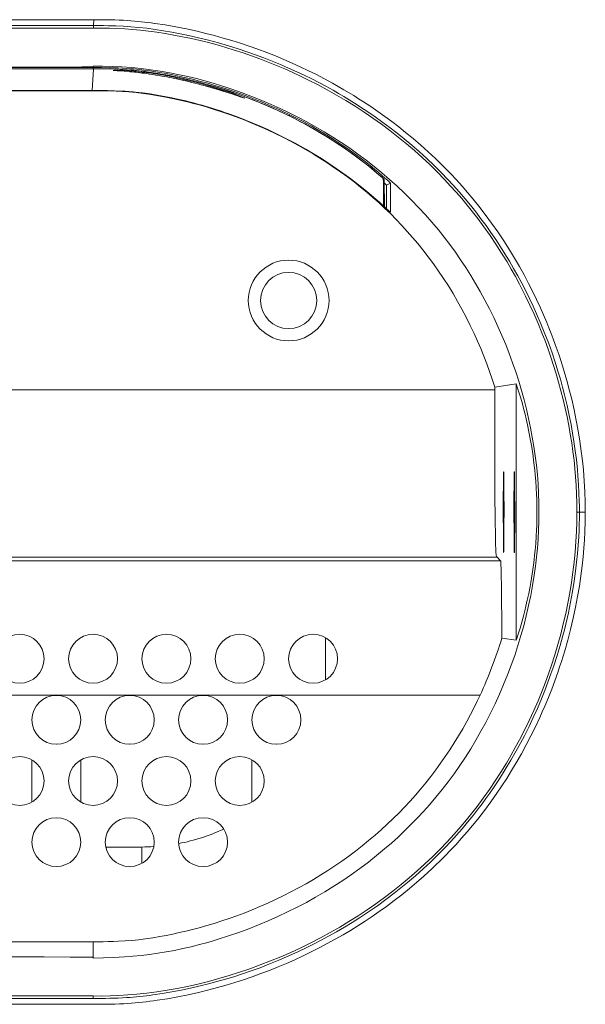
# Model space of a CAD drawing. Extents: x 0 to 841, y 0 to 594.
# Tile 44 of 88: x 735 to 758, y 263 to 303. Entities that reach past the tile are written whole.
import ezdxf

# ---------------------------------------------------------------- set-up
doc = ezdxf.new("R2010")
doc.units = 0

msp = doc.modelspace()

# ---------------------------------------------------------------- linework, layer by layer
at = {"color": 7, "lineweight": 13}
for p, q in [((737.771, 303.316), (662.738, 303.316)), ((737.758, 303.074), (662.738, 303.074)), ((737.758, 302.976), (662.738, 302.975)), ((662.738, 301.363), (737.737, 301.363)), ((662.738, 301.311), (737.755, 301.311)), ((664.717, 301.38), (735.738, 301.38)), ((737.706, 300.427), (662.738, 300.427)), ((662.738, 300.415), (737.705, 300.415)), ((730.961, 288.185), (754.168, 288.185)), ((646.068, 281.195), (754.407, 281.195)), ((754.268, 281.335), (646.208, 281.335)), ((737.738, 265.61), (662.752, 265.61)), ((664.717, 264.989), (735.738, 264.989)), ((662.718, 263.393), (737.738, 263.394)), ((662.705, 263.053), (737.738, 263.053)), ((662.717, 263.295), (737.738, 263.295))]:
    msp.add_line(p, q, dxfattribs=at)
at = {"color": 7, "lineweight": 13, "ltscale": 0.006052}
msp.add_line((737.771, 303.316), (737.758, 303.075), dxfattribs=at)
at = {"color": 7, "lineweight": 13, "ltscale": 0.002484}
msp.add_line((737.758, 302.975), (737.758, 303.074), dxfattribs=at)
at = {"color": 7, "lineweight": 13, "ltscale": 0.022105}
msp.add_line((737.708, 300.428), (737.755, 301.311), dxfattribs=at)
at = {"color": 7, "lineweight": 13, "ltscale": 0.00085179}
msp.add_line((737.738, 301.398), (737.737, 301.364), dxfattribs=at)
at = {"color": 7, "lineweight": 13, "ltscale": 0.00132}
msp.add_line((737.737, 301.363), (737.737, 301.311), dxfattribs=at)
at = {"color": 7, "lineweight": 13, "ltscale": 0.000644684}
msp.add_line((737.738, 301.423), (737.738, 301.398), dxfattribs=at)
at = {"color": 7, "lineweight": 13, "ltscale": 0.010884}
msp.add_line((739.014, 301.21), (738.579, 301.241), dxfattribs=at)
at = {"color": 7, "lineweight": 13, "ltscale": 0.005874}
msp.add_line((739.248, 301.191), (739.014, 301.21), dxfattribs=at)
at = {"color": 7, "lineweight": 13, "ltscale": 0.000305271}
msp.add_line((737.706, 300.428), (737.705, 300.415), dxfattribs=at)
at = {"color": 7, "lineweight": 13, "ltscale": 0.003913}
msp.add_line((742.425, 300.585), (742.274, 300.626), dxfattribs=at)
at = {"color": 7, "lineweight": 13, "ltscale": 0.003101}
msp.add_line((745.671, 299.486), (745.782, 299.432), dxfattribs=at)
at = {"color": 7, "lineweight": 13, "ltscale": 0.0013}
msp.add_line((745.782, 299.431), (745.759, 299.385), dxfattribs=at)
at = {"color": 7, "lineweight": 13, "ltscale": 0.02686}
msp.add_line((749.641, 296.747), (749.651, 295.673), dxfattribs=at)
at = {"color": 7, "lineweight": 13, "ltscale": 0.004612}
msp.add_line((749.905, 296.631), (749.736, 296.555), dxfattribs=at)
at = {"color": 7, "lineweight": 13, "ltscale": 0.024012}
msp.add_line((749.738, 296.554), (749.738, 295.594), dxfattribs=at)
at = {"color": 7, "lineweight": 13, "ltscale": 0.029631}
msp.add_line((749.908, 295.443), (749.905, 296.628), dxfattribs=at)
at = {"color": 7, "lineweight": 13, "ltscale": 0.022003}
msp.add_line((755.039, 288.426), (754.168, 288.294), dxfattribs=at)
at = {"color": 7, "lineweight": 13, "ltscale": 0.262057}
msp.add_line((755.039, 277.943), (755.039, 288.426), dxfattribs=at)
at = {"color": 7, "lineweight": 13, "ltscale": 0.002724}
msp.add_line((754.168, 288.294), (754.168, 288.185), dxfattribs=at)
at = {"color": 7, "lineweight": 13, "ltscale": 0.000720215}
for p, q in [((754.545, 283.185), (754.516, 283.185)), ((754.981, 283.185), (754.953, 283.185))]:
    msp.add_line(p, q, dxfattribs=at)
at = {"color": 7, "lineweight": 13, "ltscale": 0.00249}
msp.add_line((757.529, 283.185), (757.628, 283.185), dxfattribs=at)
at = {"color": 7, "lineweight": 13, "ltscale": 0.006044}
msp.add_line((757.87, 283.185), (757.628, 283.185), dxfattribs=at)
at = {"color": 7, "lineweight": 13, "ltscale": 0.004937}
msp.add_line((754.268, 281.335), (754.407, 281.195), dxfattribs=at)
at = {"color": 7, "lineweight": 13, "ltscale": 0.043291}
msp.add_line((747.238, 278.051), (747.238, 276.319), dxfattribs=at)
at = {"color": 7, "lineweight": 13, "ltscale": 0.014646}
msp.add_line((754.459, 278.031), (755.039, 277.943), dxfattribs=at)
at = {"color": 7, "lineweight": 13, "ltscale": 0.075}
for p, q in [((736.238, 275.69), (733.238, 275.69)), ((739.238, 275.69), (736.238, 275.69)), ((742.238, 275.69), (739.238, 275.69)), ((742.238, 275.69), (745.238, 275.69))]:
    msp.add_line(p, q, dxfattribs=at)
at = {"color": 7, "lineweight": 13, "ltscale": 0.208238}
msp.add_line((753.567, 275.694), (745.238, 275.69), dxfattribs=at)
at = {"color": 7, "lineweight": 13, "ltscale": 0.000308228}
for p, q in [((736.231, 273.685), (736.244, 273.685)), ((739.231, 273.685), (739.244, 273.685)), ((742.231, 273.685), (742.244, 273.685)), ((745.231, 273.685), (745.244, 273.685))]:
    msp.add_line(p, q, dxfattribs=at)
at = {"color": 7, "lineweight": 13, "ltscale": 0.043269}
msp.add_line((735.238, 271.319), (735.238, 273.05), dxfattribs=at)
at = {"color": 7, "lineweight": 13, "ltscale": 0.043272}
msp.add_line((737.238, 273.05), (737.238, 271.319), dxfattribs=at)
at = {"color": 7, "lineweight": 13, "ltscale": 0.04327}
msp.add_line((744.238, 273.05), (744.238, 271.319), dxfattribs=at)
at = {"color": 7, "lineweight": 13, "ltscale": 0.036946}
msp.add_line((738.26, 269.485), (739.738, 269.485), dxfattribs=at)
at = {"color": 7, "lineweight": 13, "ltscale": 0.016635}
msp.add_line((739.738, 268.819), (739.738, 269.485), dxfattribs=at)
at = {"color": 7, "lineweight": 13, "ltscale": 0.015948}
msp.add_line((737.738, 264.972), (737.738, 265.61), dxfattribs=at)
at = {"color": 7, "lineweight": 13, "ltscale": 0.000643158}
msp.add_line((737.738, 264.946), (737.738, 264.972), dxfattribs=at)
at = {"color": 7, "lineweight": 13, "ltscale": 0.002491}
msp.add_line((737.738, 263.394), (737.738, 263.295), dxfattribs=at)
at = {"color": 7, "lineweight": 13}
for points in [[(737.758, 303.077), (738.162, 303.075), (738.365, 303.073), (738.671, 303.065), (738.979, 303.051), (739.286, 303.03), (739.597, 303.002), (739.936, 302.965), (740.278, 302.92), (740.62, 302.868), (740.963, 302.809), (741.304, 302.745), (741.645, 302.674), (742.054, 302.582), (742.462, 302.481), (742.869, 302.371), (743.274, 302.254), (743.678, 302.128), (744.032, 302.01), (744.381, 301.887), (744.724, 301.759), (745.065, 301.625), (745.401, 301.487), (745.738, 301.341), (746.072, 301.19), (746.394, 301.038), (746.685, 300.894), (746.969, 300.748), (747.257, 300.595), (747.552, 300.432), (747.774, 300.305), (747.995, 300.175), (748.216, 300.042), (748.435, 299.906), (748.829, 299.651), (749.217, 299.388), (749.594, 299.119), (749.888, 298.9), (750.177, 298.677), (750.46, 298.45), (750.775, 298.186), (751.085, 297.916), (751.389, 297.639), (751.688, 297.354), (751.982, 297.062), (752.232, 296.803), (752.477, 296.54), (752.716, 296.272), (752.95, 295.999), (753.174, 295.729), (753.391, 295.455), (753.603, 295.178), (753.809, 294.898), (754.01, 294.615), (754.205, 294.329), (754.398, 294.036), (754.584, 293.741), (754.764, 293.443), (754.939, 293.144), (755.109, 292.842), (755.272, 292.539), (755.434, 292.225), (755.589, 291.912), (755.737, 291.598), (755.879, 291.285), (756.055, 290.876), (756.219, 290.472), (756.372, 290.07), (756.508, 289.689), (756.634, 289.315), (756.75, 288.947), (756.849, 288.615), (756.939, 288.288), (757.022, 287.972), (757.126, 287.54), (757.215, 287.131), (757.288, 286.76), (757.351, 286.413), (757.405, 286.073), (757.46, 285.69), (757.504, 285.333), (757.548, 284.907), (757.569, 284.669), (757.594, 284.301), (757.61, 283.993), (757.624, 283.593), (757.626, 283.459), (757.628, 283.264), (757.628, 283.217), (757.628, 283.2), (757.628, 283.185)], [(737.758, 302.976), (738.075, 302.978), (738.393, 302.973), (738.713, 302.962), (739.034, 302.945), (739.357, 302.921), (739.68, 302.89), (740.011, 302.852), (740.349, 302.807), (740.688, 302.754), (741.045, 302.692), (741.403, 302.623), (741.761, 302.547), (742.112, 302.466), (742.461, 302.379), (742.808, 302.286), (743.162, 302.183), (743.515, 302.074), (743.873, 301.957), (744.215, 301.839), (744.557, 301.714), (744.898, 301.584), (745.239, 301.446), (745.578, 301.302), (745.912, 301.153), (746.249, 300.995), (746.583, 300.832), (746.912, 300.664), (747.306, 300.454), (747.694, 300.236), (748.076, 300.01), (748.452, 299.777), (748.822, 299.537), (749.179, 299.293), (749.531, 299.042), (749.879, 298.782), (750.22, 298.515), (750.555, 298.242), (750.879, 297.965), (751.196, 297.681), (751.506, 297.39), (751.81, 297.092), (752.108, 296.786), (752.349, 296.529), (752.585, 296.267), (752.816, 296.002), (753.039, 295.734), (753.258, 295.463), (753.471, 295.187), (753.726, 294.843), (753.973, 294.493), (754.213, 294.136), (754.445, 293.775), (754.668, 293.411), (754.843, 293.112), (755.013, 292.81), (755.178, 292.503), (755.303, 292.261), (755.427, 292.013), (755.601, 291.648), (755.772, 291.276), (755.936, 290.898), (756.093, 290.517), (756.222, 290.184), (756.346, 289.849), (756.462, 289.516), (756.575, 289.173), (756.681, 288.83), (756.78, 288.489), (756.875, 288.137), (756.964, 287.786), (757.046, 287.436), (757.122, 287.079), (757.192, 286.725), (757.255, 286.37), (757.314, 286.009), (757.364, 285.655), (757.408, 285.303), (757.445, 284.959), (757.474, 284.622), (757.497, 284.286), (757.516, 283.913), (757.526, 283.545), (757.529, 283.185)], [(757.87, 283.185), (757.866, 283.59), (757.851, 284.024), (757.827, 284.453), (757.811, 284.676), (757.791, 284.904), (757.753, 285.284), (757.706, 285.676), (757.649, 286.082), (757.581, 286.5), (757.502, 286.931), (757.414, 287.359), (757.314, 287.795), (757.203, 288.24), (757.141, 288.467), (757.076, 288.697), (757.009, 288.927), (756.938, 289.159), (756.796, 289.596), (756.72, 289.818), (756.64, 290.04), (756.558, 290.264), (756.472, 290.488), (756.383, 290.713), (756.291, 290.937), (756.16, 291.246), (756.022, 291.557), (755.876, 291.871), (755.724, 292.186), (755.548, 292.533), (755.363, 292.879), (755.172, 293.224), (754.973, 293.565), (754.769, 293.901), (754.533, 294.272), (754.289, 294.636), (754.037, 294.995), (753.778, 295.348), (753.511, 295.694), (753.285, 295.974), (753.056, 296.248), (752.83, 296.508), (752.6, 296.763), (752.364, 297.016), (752.121, 297.266), (751.933, 297.453), (751.742, 297.638), (751.446, 297.915), (751.141, 298.188), (750.832, 298.454), (750.521, 298.711), (750.24, 298.934), (749.954, 299.153), (749.672, 299.361), (749.385, 299.565), (749.094, 299.765), (748.799, 299.96), (748.6, 300.087), (748.401, 300.212), (747.997, 300.455), (747.764, 300.59), (747.529, 300.722), (747.201, 300.899), (746.873, 301.07), (746.544, 301.233), (746.214, 301.391), (745.881, 301.542), (745.544, 301.689), (745.195, 301.834), (744.84, 301.974), (744.481, 302.108), (744.119, 302.236), (743.768, 302.353), (743.415, 302.464), (743.06, 302.569), (742.704, 302.667), (742.347, 302.759), (741.991, 302.845), (741.553, 302.941), (741.119, 303.027), (740.684, 303.102), (740.258, 303.167)], [(737.738, 301.398), (737.737, 301.397), (737.737, 301.397), (737.737, 301.397), (737.737, 301.397), (737.734, 301.397), (737.708, 301.395), (737.62, 301.392), (737.279, 301.386), (736.444, 301.381), (735.738, 301.38)], [(737.737, 301.364), (738.085, 301.362), (738.429, 301.356), (738.763, 301.345), (739.09, 301.327), (739.248, 301.315), (739.407, 301.302), (739.728, 301.268), (739.892, 301.247), (740.057, 301.225), (740.391, 301.173), (740.73, 301.113), (741.071, 301.046), (741.414, 300.973), (741.755, 300.893), (742.092, 300.808), (742.429, 300.717), (742.765, 300.62), (743.096, 300.518), (743.434, 300.406), (743.777, 300.286), (744.132, 300.154), (744.483, 300.015)], [(755.976, 283.185), (755.972, 283.566), (755.959, 283.948), (755.938, 284.331), (755.908, 284.713), (755.869, 285.096), (755.822, 285.48), (755.767, 285.863), (755.703, 286.247), (755.632, 286.629), (755.552, 287.012), (755.464, 287.394), (755.367, 287.776), (755.262, 288.156), (755.149, 288.536), (755.028, 288.914), (754.898, 289.29), (754.76, 289.665), (754.613, 290.037), (754.459, 290.407), (754.297, 290.774), (754.127, 291.137), (753.951, 291.496), (753.767, 291.851), (753.576, 292.2), (753.385, 292.534), (753.187, 292.862), (752.983, 293.185), (752.772, 293.503), (752.555, 293.816), (752.33, 294.124), (752.099, 294.426), (751.861, 294.724), (751.599, 295.037), (751.329, 295.343), (751.052, 295.644), (750.767, 295.939), (750.476, 296.227), (750.175, 296.511), (749.867, 296.787), (749.553, 297.057), (749.233, 297.319), (748.906, 297.574), (748.573, 297.821), (748.235, 298.061), (747.891, 298.293), (747.541, 298.518), (747.186, 298.735), (746.835, 298.94), (746.479, 299.137), (746.119, 299.328), (745.755, 299.51), (745.387, 299.686), (745.016, 299.854), (744.641, 300.014), (744.264, 300.166), (743.843, 300.326), (743.42, 300.476), (743.207, 300.547), (742.994, 300.616), (742.651, 300.721), (742.308, 300.818), (741.962, 300.909), (741.616, 300.993), (741.268, 301.069), (740.878, 301.146), (740.487, 301.213), (740.094, 301.27), (739.702, 301.318), (739.309, 301.357), (738.917, 301.386), (738.524, 301.407), (738.131, 301.419), (737.738, 301.423)], [(737.755, 301.311), (738.177, 301.308), (738.386, 301.304), (738.593, 301.298), (738.864, 301.287), (739.134, 301.271), (739.403, 301.249), (739.604, 301.229), (739.805, 301.205), (740.103, 301.164), (740.398, 301.118), (740.691, 301.067), (740.987, 301.01), (741.186, 300.968), (741.386, 300.925), (741.586, 300.879), (741.784, 300.832), (742.121, 300.746), (742.454, 300.656), (742.784, 300.559), (743.112, 300.457), (743.438, 300.349), (743.765, 300.234), (744.091, 300.113), (744.348, 300.012), (744.604, 299.908), (744.858, 299.801), (745.11, 299.69), (745.359, 299.576), (745.608, 299.458)], [(737.755, 301.311), (738.094, 301.309), (738.432, 301.303), (738.772, 301.291), (738.941, 301.283), (739.111, 301.272), (739.28, 301.259), (739.45, 301.244), (739.619, 301.227), (739.787, 301.207), (739.956, 301.185), (740.124, 301.161), (740.459, 301.108), (740.793, 301.048), (741.126, 300.981), (741.457, 300.909), (741.787, 300.831), (742.116, 300.748), (742.443, 300.658), (742.769, 300.564), (743.093, 300.463), (743.415, 300.357), (743.735, 300.245), (744.052, 300.127), (744.368, 300.004), (744.681, 299.876), (744.993, 299.742), (745.301, 299.603), (745.608, 299.458)], [(739.014, 301.21), (738.725, 301.23), (738.615, 301.238), (738.583, 301.241), (738.567, 301.243), (738.564, 301.244), (738.563, 301.244), (738.563, 301.244), (738.563, 301.244), (738.563, 301.245), (738.563, 301.245), (738.564, 301.245), (738.571, 301.246), (738.592, 301.247), (738.678, 301.247), (738.778, 301.245), (738.906, 301.241), (739.064, 301.234), (739.232, 301.224), (739.406, 301.21), (739.613, 301.191), (739.858, 301.163), (740.126, 301.127), (740.271, 301.105), (740.489, 301.07), (740.706, 301.031), (740.987, 300.977), (741.259, 300.92)], [(741.259, 300.92), (741.621, 300.838), (741.978, 300.75), (742.32, 300.658), (742.647, 300.563), (742.954, 300.468), (743.237, 300.375), (743.472, 300.293), (743.669, 300.221), (743.842, 300.154), (743.907, 300.127), (743.93, 300.115), (743.932, 300.114), (743.932, 300.114), (743.932, 300.114), (743.932, 300.114), (743.932, 300.113), (743.932, 300.113), (743.931, 300.113), (743.93, 300.113), (743.918, 300.116), (743.888, 300.125), (743.779, 300.162), (743.421, 300.282), (743.197, 300.354), (742.948, 300.432), (742.695, 300.508), (742.425, 300.585)], [(737.705, 300.415), (738.127, 300.414), (738.346, 300.41), (738.682, 300.399), (738.941, 300.386), (739.206, 300.367), (739.497, 300.339), (739.795, 300.303), (740.098, 300.26), (740.407, 300.208), (740.721, 300.149), (741.04, 300.084), (741.412, 300.001), (741.6, 299.955), (741.789, 299.908), (742.075, 299.831), (742.364, 299.749), (742.657, 299.661), (742.952, 299.567), (743.274, 299.458), (743.596, 299.342), (743.921, 299.217), (744.238, 299.09), (744.555, 298.956), (744.87, 298.815), (745.186, 298.667), (745.5, 298.513), (745.81, 298.353), (746.117, 298.187), (746.421, 298.016), (746.719, 297.84), (747.014, 297.658), (747.304, 297.472), (747.59, 297.28), (747.869, 297.086), (748.142, 296.887), (748.411, 296.683), (748.675, 296.474), (748.934, 296.262), (749.187, 296.045), (749.433, 295.826), (749.674, 295.602), (749.91, 295.374), (750.14, 295.142), (750.366, 294.905), (750.587, 294.663), (750.803, 294.417), (751.014, 294.167), (751.221, 293.912), (751.442, 293.626), (751.658, 293.335), (751.867, 293.038), (752.071, 292.736), (752.269, 292.428), (752.461, 292.115), (752.647, 291.797), (752.826, 291.474), (752.999, 291.147), (753.165, 290.815), (753.325, 290.479), (753.463, 290.175), (753.594, 289.867), (753.721, 289.558), (753.841, 289.245), (753.956, 288.93), (754.065, 288.613), (754.168, 288.294)], [(745.784, 298.38), (745.485, 298.534), (745.184, 298.682), (744.881, 298.823), (744.578, 298.959), (744.274, 299.088), (743.969, 299.212), (743.668, 299.328), (743.37, 299.437), (743.071, 299.54), (742.779, 299.636), (742.488, 299.726), (742.197, 299.81), (741.91, 299.888), (741.625, 299.961), (741.342, 300.029), (741.032, 300.098), (740.725, 300.161), (740.421, 300.218), (740.121, 300.268), (739.927, 300.297), (739.739, 300.323), (739.562, 300.345), (739.384, 300.363), (739.205, 300.38), (739.055, 300.391), (738.908, 300.401), (738.619, 300.414), (738.33, 300.422), (738.119, 300.426), (737.706, 300.428)], [(739.133, 300.386), (739.295, 300.374), (739.469, 300.358), (739.76, 300.325), (740.07, 300.283), (740.357, 300.237), (740.655, 300.183), (740.958, 300.123), (741.26, 300.057)], [(743.916, 300.117), (743.801, 300.154), (743.417, 300.283), (743.047, 300.401), (742.661, 300.518), (742.427, 300.584)], [(745.611, 299.457), (745.899, 299.315), (746.183, 299.168), (746.463, 299.018), (746.737, 298.865), (747.004, 298.71), (747.264, 298.553), (747.515, 298.396), (747.757, 298.239), (748.064, 298.031), (748.352, 297.829), (748.618, 297.633), (748.859, 297.449), (749.122, 297.24), (749.336, 297.062), (749.493, 296.926), (749.576, 296.851), (749.604, 296.824), (749.623, 296.802), (749.633, 296.785), (749.639, 296.765), (749.641, 296.745)], [(745.612, 299.456), (745.903, 299.313), (746.227, 299.145), (746.397, 299.054), (746.565, 298.962), (746.733, 298.867), (747.06, 298.676), (747.377, 298.483), (747.686, 298.285), (747.983, 298.087), (748.265, 297.89), (748.532, 297.697), (748.695, 297.575), (748.849, 297.457), (749.001, 297.337), (749.141, 297.224), (749.322, 297.074), (749.466, 296.95), (749.562, 296.865), (749.601, 296.826), (749.606, 296.82), (749.607, 296.819), (749.607, 296.819)], [(749.903, 296.63), (749.903, 296.63), (749.903, 296.631), (749.897, 296.637), (749.847, 296.687), (749.776, 296.754), (749.676, 296.843), (749.551, 296.953), (749.4, 297.082), (749.245, 297.211), (749.072, 297.351), (748.875, 297.506), (748.662, 297.668), (748.416, 297.849), (748.154, 298.035), (747.88, 298.221), (747.598, 298.406), (747.293, 298.598), (746.977, 298.787), (746.656, 298.972), (746.331, 299.149), (746.057, 299.293), (745.782, 299.432)], [(749.907, 295.444), (749.907, 295.444), (749.906, 295.444), (749.9, 295.448), (749.853, 295.489), (749.703, 295.625), (749.462, 295.842), (749.3, 295.984), (749.117, 296.141), (748.926, 296.301), (748.72, 296.468), (748.478, 296.658), (748.225, 296.849), (747.96, 297.042), (747.681, 297.238), (747.383, 297.438), (747.077, 297.635), (746.759, 297.831), (746.435, 298.022), (746.217, 298.146), (745.999, 298.266), (745.784, 298.38)], [(755.039, 288.426), (755.039, 288.426), (755.039, 288.425), (755.04, 288.425), (755.042, 288.422), (755.055, 288.393), (755.09, 288.295), (755.143, 288.133), (755.208, 287.923), (755.281, 287.665), (755.362, 287.363), (755.405, 287.187), (755.449, 287.002), (755.507, 286.744), (755.563, 286.47), (755.618, 286.183), (755.677, 285.834), (755.731, 285.473), (755.756, 285.286), (755.779, 285.092), (755.801, 284.898), (755.82, 284.706), (755.842, 284.44), (755.861, 284.174), (755.875, 283.906), (755.882, 283.725), (755.887, 283.541), (755.89, 283.36), (755.89, 283.185)], [(754.268, 281.335), (754.258, 281.343), (754.248, 281.352), (754.242, 281.362), (754.237, 281.376), (754.231, 281.4), (754.226, 281.435), (754.215, 281.545), (754.208, 281.683), (754.202, 281.846), (754.192, 282.267), (754.185, 282.808), (754.176, 283.971), (754.171, 285.725), (754.168, 288.185)], [(754.53, 284.834), (754.53, 284.834), (754.53, 284.834), (754.53, 284.832), (754.529, 284.818), (754.526, 284.746), (754.521, 284.436), (754.517, 283.659), (754.516, 283.185)], [(754.545, 283.185), (754.543, 284.072), (754.54, 284.429), (754.537, 284.683), (754.534, 284.789), (754.533, 284.819), (754.531, 284.833), (754.531, 284.834), (754.531, 284.834), (754.53, 284.834)], [(754.967, 284.834), (754.967, 284.834), (754.967, 284.834), (754.966, 284.832), (754.965, 284.818), (754.962, 284.746), (754.958, 284.436), (754.953, 283.659), (754.953, 283.185)], [(754.981, 283.185), (754.979, 284.072), (754.976, 284.429), (754.973, 284.683), (754.97, 284.789), (754.969, 284.819), (754.968, 284.833), (754.967, 284.834), (754.967, 284.834), (754.967, 284.834)], [(757.529, 283.185), (757.524, 282.788), (757.511, 282.386), (757.488, 281.977), (757.457, 281.56), (757.415, 281.135), (757.365, 280.722), (757.305, 280.304), (757.236, 279.882), (757.157, 279.457), (757.068, 279.03), (756.971, 278.609), (756.864, 278.186), (756.747, 277.762), (756.62, 277.339), (756.484, 276.918), (756.363, 276.568), (756.236, 276.221), (756.103, 275.876), (755.936, 275.467), (755.76, 275.062), (755.576, 274.662), (755.383, 274.266), (755.182, 273.875), (755.008, 273.552), (754.828, 273.233), (754.644, 272.918), (754.418, 272.551), (754.185, 272.19), (753.945, 271.836), (753.698, 271.488), (753.444, 271.147), (753.229, 270.87), (753.008, 270.597), (752.782, 270.328), (752.502, 270.009), (752.216, 269.696), (751.921, 269.39), (751.62, 269.09), (751.312, 268.796), (750.996, 268.508), (750.672, 268.226), (750.34, 267.951), (750.001, 267.681), (749.655, 267.419), (749.302, 267.162), (748.942, 266.913), (748.576, 266.672), (748.204, 266.437), (747.826, 266.21), (747.436, 265.988), (747.041, 265.773), (746.641, 265.566), (746.236, 265.368), (745.825, 265.177), (745.412, 264.996), (744.996, 264.824), (744.576, 264.661), (744.154, 264.507), (743.729, 264.362), (743.305, 264.228), (742.88, 264.103), (742.453, 263.988), (742.026, 263.882), (741.6, 263.787), (741.181, 263.703), (740.764, 263.628), (740.349, 263.564), (739.937, 263.509), (739.529, 263.465), (739.162, 263.434), (738.799, 263.411), (738.44, 263.397), (738.086, 263.391), (737.738, 263.394)], [(737.738, 264.946), (738.165, 264.951), (738.591, 264.965), (738.805, 264.976), (739.018, 264.99), (739.36, 265.017), (739.701, 265.051), (740.043, 265.092), (740.383, 265.14), (740.724, 265.195), (741.067, 265.259), (741.41, 265.33), (741.752, 265.409), (742.094, 265.494), (742.435, 265.587), (742.648, 265.648), (742.86, 265.712), (743.282, 265.847), (743.701, 265.992), (744.105, 266.141), (744.507, 266.3), (744.906, 266.467), (745.3, 266.643), (745.692, 266.828), (746.079, 267.021), (746.462, 267.222), (746.841, 267.433), (747.215, 267.652), (747.584, 267.879), (747.947, 268.114), (748.303, 268.356), (748.654, 268.607), (748.997, 268.865), (749.167, 268.998), (749.335, 269.132), (749.5, 269.268), (749.664, 269.405), (749.941, 269.646), (750.213, 269.893), (750.48, 270.145), (750.741, 270.404), (750.998, 270.667), (751.248, 270.936), (751.493, 271.21), (751.757, 271.519), (752.013, 271.834), (752.262, 272.155), (752.502, 272.481), (752.735, 272.813), (752.964, 273.155), (753.184, 273.503), (753.397, 273.857), (753.603, 274.216), (753.8, 274.581), (753.995, 274.961), (754.182, 275.346), (754.36, 275.736), (754.53, 276.129), (754.691, 276.525), (754.841, 276.923), (754.983, 277.323), (755.115, 277.725), (755.238, 278.129), (755.351, 278.534), (755.456, 278.945), (755.552, 279.358), (755.638, 279.77), (755.714, 280.183), (755.781, 280.596), (755.832, 280.966), (755.876, 281.337), (755.912, 281.707), (755.94, 282.077), (755.96, 282.447), (755.972, 282.816), (755.976, 283.185)], [(740.187, 263.437), (740.571, 263.494), (740.956, 263.559), (741.342, 263.632), (741.729, 263.713), (742.117, 263.802), (742.461, 263.888), (742.806, 263.98), (743.149, 264.078), (743.491, 264.182), (743.848, 264.297), (744.205, 264.419), (744.567, 264.551), (744.933, 264.691), (745.34, 264.857), (745.744, 265.03), (746.138, 265.21), (746.452, 265.36), (746.758, 265.512), (747.063, 265.67), (747.373, 265.837), (747.698, 266.02), (748.022, 266.21), (748.336, 266.402), (748.636, 266.592), (749.006, 266.837), (749.365, 267.086), (749.714, 267.338), (750.057, 267.598), (750.327, 267.812), (750.595, 268.031), (750.919, 268.308), (751.234, 268.588), (751.538, 268.871), (751.835, 269.159), (752.125, 269.453), (752.364, 269.707), (752.599, 269.965), (752.831, 270.23), (753.057, 270.498), (753.277, 270.769), (753.491, 271.044), (753.651, 271.255), (753.807, 271.468), (753.961, 271.684), (754.112, 271.902), (754.359, 272.274), (754.598, 272.652), (754.828, 273.034), (755.049, 273.419), (755.218, 273.729), (755.378, 274.036), (755.569, 274.418), (755.743, 274.784), (755.91, 275.155), (756.077, 275.545), (756.214, 275.884), (756.344, 276.223), (756.466, 276.561), (756.582, 276.897), (756.718, 277.318), (756.842, 277.731), (756.955, 278.139), (757.015, 278.37), (757.071, 278.598), (757.125, 278.828), (757.176, 279.056), (757.267, 279.5), (757.347, 279.933), (757.414, 280.355), (757.471, 280.764), (757.515, 281.134), (757.551, 281.487), (757.579, 281.831), (757.6, 282.169), (757.613, 282.43), (757.622, 282.687), (757.627, 282.94), (757.628, 283.185)], [(757.87, 283.185), (757.866, 282.794), (757.853, 282.378), (757.836, 282.051), (757.812, 281.706), (757.78, 281.349), (757.741, 280.983), (757.69, 280.576), (757.629, 280.158), (757.556, 279.729), (757.472, 279.288), (757.375, 278.838), (757.322, 278.608), (757.266, 278.377), (757.154, 277.948), (757.03, 277.513), (756.894, 277.072), (756.821, 276.85), (756.746, 276.626), (756.624, 276.283), (756.495, 275.94), (756.358, 275.594), (756.213, 275.245), (756.112, 275.013), (756.008, 274.781), (755.832, 274.405), (755.648, 274.033), (755.457, 273.663), (755.257, 273.296), (755.047, 272.93), (754.856, 272.61), (754.658, 272.293), (754.456, 271.982), (754.254, 271.682), (754.004, 271.329), (753.747, 270.98), (753.611, 270.804), (753.472, 270.626), (753.26, 270.364), (753.041, 270.103), (752.813, 269.842), (752.577, 269.581), (752.363, 269.352), (752.145, 269.128), (751.925, 268.908), (751.762, 268.751), (751.6, 268.596), (751.431, 268.441), (751.262, 268.288), (750.972, 268.033), (750.674, 267.783), (750.367, 267.535), (750.054, 267.292), (749.736, 267.055), (749.446, 266.847), (749.154, 266.645), (748.861, 266.45), (748.566, 266.26), (748.269, 266.076), (747.965, 265.896), (747.644, 265.712), (747.319, 265.533), (746.992, 265.36), (746.662, 265.194), (746.331, 265.033), (745.996, 264.878), (745.651, 264.726), (745.304, 264.58), (744.954, 264.44), (744.602, 264.306), (744.247, 264.178), (743.893, 264.057), (743.54, 263.944), (743.185, 263.837), (742.828, 263.735), (742.469, 263.64), (742.045, 263.537), (741.622, 263.443), (741.2, 263.358), (740.779, 263.283), (740.357, 263.217)], [(754.516, 283.185), (754.518, 282.297), (754.521, 281.941), (754.525, 281.686), (754.528, 281.553), (754.53, 281.537), (754.53, 281.535), (754.53, 281.535), (754.53, 281.535)], [(754.53, 281.535), (754.531, 281.535), (754.531, 281.535), (754.531, 281.536), (754.533, 281.551), (754.535, 281.624), (754.54, 281.933), (754.544, 282.71), (754.545, 283.185)], [(754.953, 283.185), (754.955, 282.297), (754.957, 281.941), (754.961, 281.686), (754.965, 281.553), (754.966, 281.537), (754.967, 281.535), (754.967, 281.535), (754.967, 281.535)], [(754.967, 281.535), (754.967, 281.535), (754.967, 281.535), (754.968, 281.536), (754.969, 281.551), (754.972, 281.624), (754.976, 281.933), (754.981, 282.71), (754.981, 283.185)], [(755.039, 277.943), (755.039, 277.943), (755.039, 277.944), (755.04, 277.944), (755.042, 277.947), (755.055, 277.976), (755.089, 278.071), (755.14, 278.227), (755.203, 278.43), (755.275, 278.68), (755.354, 278.975), (755.397, 279.148), (755.44, 279.329), (755.497, 279.582), (755.554, 279.851), (755.609, 280.135), (755.639, 280.305), (755.669, 280.478), (755.697, 280.656), (755.723, 280.838), (755.749, 281.03), (755.773, 281.226), (755.795, 281.426), (755.815, 281.627), (755.84, 281.903), (755.86, 282.179), (755.875, 282.452), (755.882, 282.637), (755.887, 282.82), (755.889, 283.003), (755.89, 283.185)], [(754.407, 281.195), (754.408, 281.194), (754.409, 281.192), (754.412, 281.174), (754.415, 281.143), (754.42, 281.039), (754.426, 280.865), (754.432, 280.627), (754.44, 280.14), (754.448, 279.539), (754.454, 278.821), (754.459, 278.031)], [(737.738, 265.61), (738.147, 265.612), (738.354, 265.615), (738.568, 265.621), (738.784, 265.63), (739.051, 265.645), (739.322, 265.667), (739.603, 265.696), (739.889, 265.732), (740.179, 265.775), (740.472, 265.824), (740.734, 265.873), (741, 265.926), (741.266, 265.984), (741.536, 266.046), (741.807, 266.113), (742.079, 266.185), (742.386, 266.27), (742.695, 266.362), (743.001, 266.46), (743.308, 266.563), (743.613, 266.671), (743.916, 266.785), (744.24, 266.914), (744.561, 267.047), (744.882, 267.189), (745.202, 267.336), (745.519, 267.49), (745.832, 267.649), (746.142, 267.814), (746.449, 267.984), (746.752, 268.16), (747.05, 268.341), (747.344, 268.527), (747.633, 268.718), (747.917, 268.913), (748.197, 269.114), (748.473, 269.319), (748.743, 269.53), (749.009, 269.745), (749.27, 269.965), (749.523, 270.187), (749.771, 270.414), (750.014, 270.645), (750.252, 270.881), (750.482, 271.119), (750.707, 271.361), (750.926, 271.607), (751.141, 271.858), (751.352, 272.113), (751.557, 272.374), (751.758, 272.639), (751.953, 272.908), (752.144, 273.182), (752.33, 273.459), (752.51, 273.742), (752.686, 274.028), (752.856, 274.319), (753.021, 274.613), (753.181, 274.911), (753.335, 275.213), (753.453, 275.452), (753.567, 275.694)], [(737.738, 264.972), (737.738, 264.972), (737.738, 264.972), (737.737, 264.972), (737.737, 264.972), (737.735, 264.973), (737.709, 264.975), (737.66, 264.977), (737.497, 264.98), (737.194, 264.984), (736.796, 264.986), (735.738, 264.989)], [(739.164, 263.088), (738.991, 263.077), (738.822, 263.069), (738.629, 263.062), (738.433, 263.057), (738.198, 263.054), (737.738, 263.053)]]:
    msp.add_lwpolyline(points, dxfattribs=at)
for centre, radius in [((745.738, 291.835), 1.65), ((745.738, 291.835), 1.15), ((734.738, 277.185), 1), ((737.738, 277.185), 1), ((740.738, 277.185), 1), ((743.738, 277.185), 1), ((746.738, 277.185), 1), ((736.238, 274.685), 1), ((739.238, 274.685), 1), ((742.238, 274.685), 1), ((745.238, 274.685), 1), ((734.738, 272.185), 1), ((737.738, 272.185), 1), ((740.738, 272.185), 1), ((743.738, 272.185), 1), ((736.238, 269.685), 1), ((739.238, 269.685), 1), ((742.238, 269.685), 1)]:
    msp.add_circle(centre, radius, dxfattribs=at)
for centre, radius, start, end in [((737.958, 283.012), 20.307, 86.6336, 90.5275), ((737.874, 285.738), 17.591, 82.2123, 85.8404), ((738.005, 287.397), 13.85, 82.0511, 84.8515), ((738.026, 287.581), 13.665, 82.0319, 84.8702), ((737.693, 285.196), 16.073, 80.1499, 82.0356), ((737.062, 281.614), 19.71, 77.7044, 80.1219), ((737.071, 281.665), 19.658, 77.6995, 80.1233), ((736.775, 280.194), 21.159, 74.937, 77.7654), ((736.776, 280.199), 21.154, 74.9365, 77.766), ((737.519, 283.429), 17.044, 69.899, 77.3207), ((737.133, 281.91), 19.54, 64.0927, 67.9044), ((694.52, 295.699), 55.1, 0.0021, 1.1638), ((749.541, 296.746), 0.1, 359.5202, 47.1626), ((748.868, 295.771), 1.171, 42.0138, 48.6265), ((737.19, 283.284), 18.05, 335.1344, 343.0819), ((739.738, 277.485), 8, 280.821, 294.7096), ((739.738, 277.485), 8, 270, 273.4461), ((737.865, 280.733), 17.451, 274.0954, 277.6438), ((737.961, 283.321), 20.028, 269.361, 273.2935), ((738.068, 278.803), 15.754, 273.9895, 278.3573)]:
    msp.add_arc(centre, radius, start, end, dxfattribs=at)

doc.saveas('drawing.dxf')
